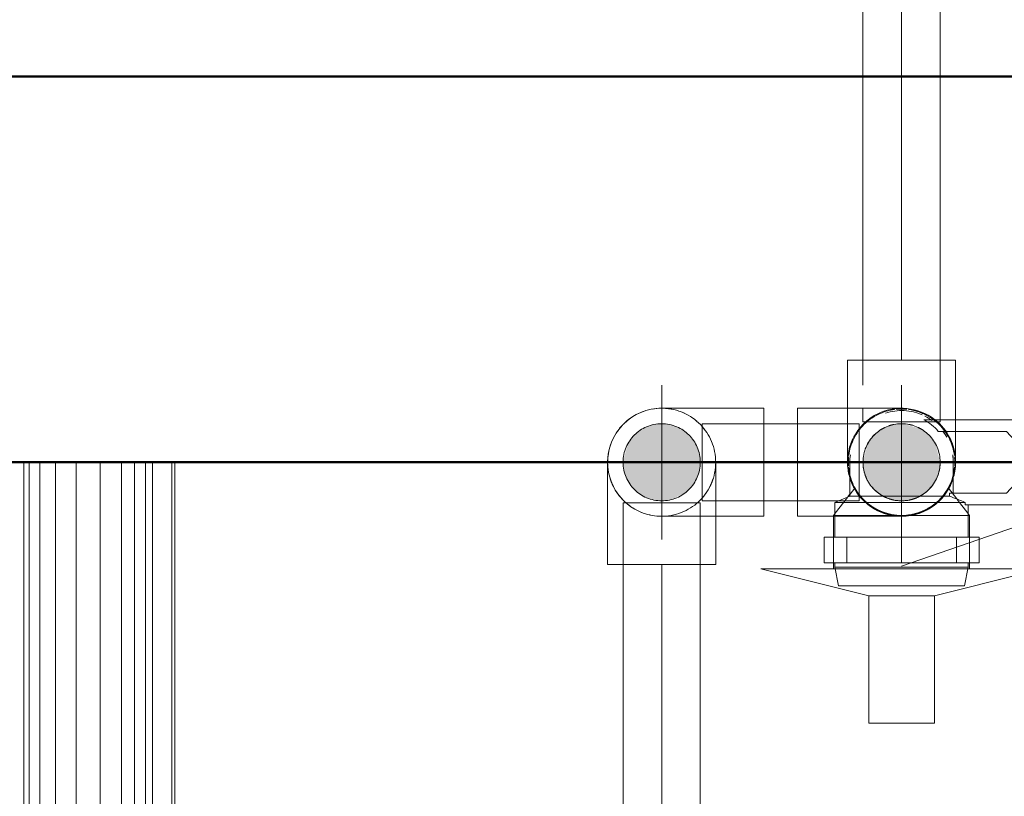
# Model space of a CAD drawing. Header units: millimetres. Extents: x 25471 to 48943, y 4737 to 38988.
# Tile 76 of 117: x 34368 to 34623, y 36741 to 36942. Entities that reach past the tile are written whole.
import ezdxf

# ---------------------------------------------------------------- set-up
doc = ezdxf.new("R2010")
doc.units = ezdxf.units.MM
for name, pattern in [('ADSK_Осевая', [700, 500, -100, 0, -100]), ('ADSK_Скрыто', [300, 150, -150]), ('ADSK_Штриховая_ш3 п1_5', [225, 150, -75])]:
    doc.linetypes.add(name, pattern=pattern)
for name, color, linetype, lineweight in [('A-DETL-____-HDLN', 90, 'ADSK_Скрыто', 9), ('A-DETL-____-MBND', 5, 'ADSK_Штриховая_ш3 п1_5', 20), ('A-WALL-____-MCUT', 113, 'Continuous', 50), ('A-WALL-____-OTLN', 113, 'Continuous', 20), ('M-EQPM-____-OTLN', 50, 'Continuous', 20), ('P-PIPE-____-CNTR', 3, 'ADSK_Осевая', 20), ('P-PIPE-____-IDEN', 2, 'Continuous', 20), ('P-PIPE-____-OTLN', 3, 'Continuous', 20)]:
    doc.layers.add(name, color=color, linetype=linetype, lineweight=lineweight)

# ---------------------------------------------------------------- blocks, each defined once
blk = doc.blocks.new('Прямая форма - V line-609016-В_Этаж 01_Водопровод')
at = {"layer": 'M-EQPM-____-OTLN', "color": 9}
for p, q in [((-299.99, 0), (-299.99, -183.27)), ((-291.73, 0), (-291.73, -183.27)), ((-271.3, 0), (-271.3, -183.27)), ((-268.48, 0), (-268.48, -183.27)), ((-266.64, 0), (-266.64, -183.27)), ((-261.6, 0), (-261.6, -183.27)), ((-260.87, -183.24), (-260.87, 0)), ((-298.6, 0), (-298.6, -183.27)), ((-295.82, 0), (-295.82, -183.27)), ((-286.45, 0), (-286.45, -183.27)), ((-280.15, 0), (-280.15, -183.27)), ((-274.68, 0), (-274.68, -183.27)), ((-260.84, 0), (-260.84, -183.27))]:
    blk.add_line(p, q, dxfattribs=at)
blk = doc.blocks.new('Прямая форма - FU - 054-609017-В_Этаж 01_Водопровод')
blk.add_blockref('Прямая форма - V line-609016-В_Этаж 01_Водопровод', (0, 0))
blk = doc.blocks.new('Прямая форма - V line-609353-В_Этаж 01_Водопровод')
at = {"layer": 'A-WALL-____-MCUT', "color": 253}
for p, q in [((2560, 0), (560, 0)), ((560, -100), (2560, -100))]:
    blk.add_line(p, q, dxfattribs=at)
blk = doc.blocks.new('Прямая форма - SW - 005-609354-В_Этаж 01_Водопровод')
blk.add_blockref('Прямая форма - V line-609353-В_Этаж 01_Водопровод', (0, 0))
blk = doc.blocks.new('V line_ifc_RVT-1-В_Этаж 01_Водопровод')
at = {"layer": 'A-WALL-____-OTLN', "color": 9, "lineweight": 20}
blk.add_blockref('Прямая форма - SW - 005-609354-В_Этаж 01_Водопровод', (33503.24, 36927.63), dxfattribs=at)
at = {"layer": 'M-EQPM-____-OTLN', "color": 9, "lineweight": 20}
blk.add_blockref('Прямая форма - FU - 054-609017-В_Этаж 01_Водопровод', (34669.08, 36827.63), dxfattribs=at)
blk = doc.blocks.new('VTp_724_0 Водорозетка двойная - VTp_724_0-1631685-В_Этаж 01_Водопровод')
at = {"layer": 'A-DETL-____-HDLN'}
for p, q in [((-67.82, 8.8), (-77.18, 8.8)), ((77.19, 8.8), (67.82, 8.8))]:
    blk.add_line(p, q, dxfattribs=at)
at = {"layer": 'M-EQPM-____-OTLN'}
for p, q in [((-88.85, 32), (-89.75, 27.2)), ((-56.15, 32), (-88.85, 32)), ((-55.25, 27.2), (-56.15, 32)), ((56.15, 32), (55.25, 27.2)), ((88.85, 32), (56.15, 32)), ((89.75, 27.2), (88.85, 32)), ((-92.58, 26.1), (-86.7, 26.1)), ((-92.58, 19.4), (-92.58, 26.1)), ((-89.75, 27.2), (-89.75, 26.1)), ((-55.25, 27.2), (-89.75, 27.2)), ((-86.7, 26.1), (-72.5, 26.1)), ((-86.7, 19.4), (-86.7, 26.1)), ((-72.5, 26.1), (-58.3, 26.1)), ((-72.5, 19.4), (-72.5, 26.1)), ((-58.3, 26.1), (-52.42, 26.1)), ((-58.3, 26.1), (-58.3, 19.4)), ((-55.25, 26.1), (-55.25, 27.2)), ((-52.42, 19.4), (-52.42, 26.1)), ((52.42, 26.1), (58.3, 26.1)), ((52.42, 19.4), (52.42, 26.1)), ((55.25, 27.2), (55.25, 26.1)), ((89.75, 27.2), (55.25, 27.2)), ((58.3, 26.1), (72.5, 26.1)), ((58.3, 19.4), (58.3, 26.1)), ((72.5, 26.1), (86.7, 26.1)), ((72.5, 19.4), (72.5, 26.1)), ((86.7, 26.1), (92.58, 26.1)), ((86.7, 26.1), (86.7, 19.4)), ((89.75, 26.1), (89.75, 27.2)), ((92.58, 19.4), (92.58, 26.1)), ((-86.7, 19.4), (-92.58, 19.4)), ((-89.75, 19.4), (-89.75, 10.4)), ((-72.5, 19.4), (-86.7, 19.4)), ((-58.3, 19.4), (-72.5, 19.4)), ((-52.42, 19.4), (-58.3, 19.4)), ((-55.25, 11), (-55.25, 19.4)), ((58.3, 19.4), (52.42, 19.4)), ((55.25, 19.4), (55.25, 11)), ((72.5, 19.4), (58.3, 19.4)), ((86.7, 19.4), (72.5, 19.4)), ((92.58, 19.4), (86.7, 19.4)), ((89.75, 10.4), (89.75, 19.4)), ((-89.75, 10.4), (-85.9, 8.8)), ((-55.99, 10.4), (-89.75, 10.4)), ((55.99, 11), (-55.99, 11)), ((-55.99, 11), (-55.99, 10.4)), ((55.99, 10.4), (55.99, 11)), ((89.75, 10.4), (55.99, 10.4)), ((85.9, 8.8), (89.75, 10.4)), ((-85.9, 8.8), (-85.9, 0)), ((-77.23, 8.8), (-85.9, 8.8)), ((-60.07, 8.8), (-67.77, 8.8)), ((-60.07, 8.8), (-60.07, 8)), ((-60.07, 8), (-45.3, 8)), ((-59.1, 0), (-59.1, 8)), ((-45.3, 8), (-38.02, 0)), ((-36, 2.23), (-41.25, 8)), ((-41.25, 8), (-30.75, 8)), ((-30.75, 8), (-36, 2.23)), ((-33.98, 0), (-26.7, 8)), ((-26.7, 8), (-9.3, 8)), ((-9.3, 8), (-2.02, 0)), ((0, 2.23), (-5.25, 8)), ((-5.25, 8), (5.25, 8)), ((5.25, 8), (0, 2.23)), ((2.02, 0), (9.3, 8)), ((9.3, 8), (26.7, 8)), ((26.7, 8), (33.98, 0)), ((30.75, 8), (41.25, 8)), ((36, 2.23), (30.75, 8)), ((41.25, 8), (36, 2.23)), ((38.02, 0), (45.3, 8)), ((45.3, 8), (60.07, 8)), ((59.1, 8), (59.1, 0)), ((67.77, 8.8), (60.07, 8.8)), ((60.07, 8), (60.07, 8.8)), ((85.9, 8.8), (77.23, 8.8)), ((85.9, 0), (85.9, 8.8)), ((-38.02, 0), (-45.3, -8)), ((-41.25, -8), (-36, -2.23)), ((-36, -2.23), (-30.75, -8)), ((-26.7, -8), (-33.98, 0)), ((-2.02, 0), (-9.3, -8)), ((-5.25, -8), (0, -2.23)), ((0, -2.23), (5.25, -8)), ((9.3, -8), (2.02, 0)), ((33.98, 0), (26.7, -8)), ((30.75, -8), (36, -2.23)), ((36, -2.23), (41.25, -8)), ((45.3, -8), (38.02, 0)), ((-45.3, -8), (-62.98, -8)), ((-30.75, -8), (-41.25, -8)), ((-9.3, -8), (-26.7, -8)), ((5.25, -8), (-5.25, -8)), ((26.7, -8), (9.3, -8)), ((41.25, -8), (30.75, -8)), ((62.98, -8), (45.3, -8)), ((-66.71, -11), (66.71, -11))]:
    blk.add_line(p, q, dxfattribs=at)
for centre, radius, start, end in [((-212.07, 402.15), 421.7, 291.1285, 291.7236), ((212.07, 402.15), 421.7, 248.2764, 248.8715), ((-72.5, 0), 13.4, 180, 188.2152), ((-72.5, 0), 13.4, 351.8321, 360), ((-72.5, 0), 13.4, 352.5609, 0), ((72.5, 0), 13.4, 180, 187.4391), ((72.5, 0), 13.4, 180, 188.1679), ((72.5, 0), 13.4, 351.7848, 0), ((-72.5, 0), 13.4, 322.9736, 327.3258), ((-72.5, 0), 13.4, 323.0818, 328.7777), ((-72.5, 0), 13.4, 323.3436, 330.7909), ((72.5, 0), 13.4, 209.2091, 216.6564), ((72.5, 0), 13.4, 211.2223, 216.9182), ((72.5, 0), 13.4, 212.6742, 217.0264), ((-72.5, 0), 13.4, 240, 293.6489), ((-72.5, 0), 13.4, 300, 306.3065), ((72.5, 0), 13.4, 233.6935, 243.1064), ((72.5, 0), 13.4, 246.3511, 288.109)]:
    blk.add_arc(centre, radius, start, end, dxfattribs=at)
for points in [[(-62.98, -8), (-63.51, -8.62), (-64.66, -9.75), (-65.99, -10.62), (-66.71, -11)], [(66.71, -11), (65.99, -10.62), (64.66, -9.75), (63.51, -8.62), (62.98, -8)]]:
    blk.add_open_spline(points, degree=3, dxfattribs=at)
blk = doc.blocks.new('ADSK_Полипропилен_Отвод - Универсальный-V67-В_Этаж 01_Водопровод')
at = {"layer": 'A-DETL-____-HDLN', "color": 210}
for p, q in [((34582.58, 36841.59), (34582.58, 36828.02)), ((34610.58, 36827.64), (34610.58, 36838.59))]:
    blk.add_line(p, q, dxfattribs=at)
at = {"layer": 'A-DETL-____-HDLN', "color": 210, "flags": 128}
for points in [[(34582.81, 36825.11), (34582.72, 36825.66), (34582.65, 36826.22), (34582.6, 36826.77)], [(34610.53, 36826.52), (34610.48, 36825.96), (34610.4, 36825.4), (34610.3, 36824.85)], [(34584.04, 36821.4), (34583.8, 36821.91), (34583.58, 36822.42), (34583.39, 36822.95)], [(34609.87, 36823.23), (34609.68, 36822.7), (34609.47, 36822.18), (34609.24, 36821.67)], [(34585.88, 36818.6), (34585.53, 36819.03), (34585.2, 36819.48), (34584.88, 36819.94)], [(34608.13, 36819.73), (34607.81, 36819.27), (34607.46, 36818.83), (34607.1, 36818.4)], [(34588.8, 36816), (34588.34, 36816.32), (34587.89, 36816.65), (34587.46, 36817.01)], [(34605.92, 36817.21), (34605.5, 36816.84), (34605.06, 36816.5), (34604.61, 36816.17)], [(34591.79, 36814.48), (34591.26, 36814.68), (34590.75, 36814.91), (34590.25, 36815.15)], [(34602.68, 36815.03), (34602.17, 36814.8), (34601.65, 36814.59), (34601.12, 36814.39)], [(34595.61, 36813.67), (34595.05, 36813.72), (34594.5, 36813.79), (34593.94, 36813.89)], [(34598.96, 36813.84), (34598.4, 36813.75), (34597.85, 36813.69)]]:
    blk.add_lwpolyline(points, dxfattribs=at)
at = {"layer": 'A-DETL-____-HDLN', "color": 210}
for radius, start, end in [(10, 0, 180), (14, 344.2133, 52.0836), (10, 180, 240), (10, 300, 0), (14, 195, 195.7867), (14, 196.8509, 210), (14, 270, 343.1492), (14, 210, 270), (10, 240, 241.4057), (10, 242.3683, 255), (10, 255, 285), (10, 285, 297.6282), (10, 298.6038, 300)]:
    blk.add_arc((34596.58, 36827.64), radius, start, end, dxfattribs=at)
for points in [[(34608.17, 36835.48), (34608.03, 36835.68), (34607.75, 36836.09), (34607.28, 36836.67), (34606.77, 36837.24), (34606.4, 36837.61), (34606.21, 36837.79)], [(34585.49, 36836.18), (34585.31, 36835.95), (34585.14, 36835.72), (34584.98, 36835.48)], [(34582.84, 36830.32), (34582.76, 36829.91), (34582.69, 36829.49), (34582.65, 36829.08)], [(34610.58, 36827.64), (34610.58, 36828.53), (34610.49, 36829.43), (34610.32, 36830.32)]]:
    blk.add_open_spline(points, degree=3, dxfattribs=at)
for points, knots in [([(34583.91, 36833.59), (34583.81, 36833.38), (34583.62, 36832.96), (34583.46, 36832.52), (34583.38, 36832.3)], [0.67916339, 0.67916339, 0.67916339, 0.67916339, 0.71428571, 0.75036441, 0.75036441, 0.75036441, 0.75036441]), ([(34609.93, 36831.83), (34609.81, 36832.21), (34609.55, 36832.95), (34609.21, 36833.68), (34609.03, 36834.04)], [0.2241092, 0.2241092, 0.2241092, 0.2241092, 0.2857143, 0.3456864, 0.3456864, 0.3456864, 0.3456864])]:
    blk.add_open_spline(points, degree=3, knots=knots, dxfattribs=at)
at = {"layer": 'A-DETL-____-MBND', "color": 220}
for p, q in [((34582.58, 36854.14), (34582.58, 36841.64)), ((34596.58, 36854.14), (34582.58, 36854.14)), ((34610.58, 36854.14), (34596.58, 36854.14)), ((34610.58, 36838.64), (34610.58, 36854.14))]:
    blk.add_line(p, q, dxfattribs=at)
blk.add_open_spline([(34586.11, 36836.93), (34586.03, 36836.84), (34585.83, 36836.61), (34585.63, 36836.37), (34585.51, 36836.21)], degree=3, knots=[0.48412315, 0.48412315, 0.48412315, 0.48412315, 0.5, 0.52812224, 0.52812224, 0.52812224, 0.52812224], dxfattribs=at)
blk = doc.blocks.new('PP-R Вентиль с хромированной рукояткой Белый - PP-R Вентиль с хромированной рукояткой Белый-V68-В_Этаж 01_Водопровод')
at = {"layer": 'A-DETL-____-HDLN', "color": 210}
for p, q in [((34584.44, 36820.97), (34583.23, 36819.4)), ((34610.89, 36818.16), (34608.71, 36820.97)), ((34582.54, 36818.52), (34579.38, 36814.42)), ((34583.13, 36819.27), (34582.67, 36818.68)), ((34613.78, 36814.42), (34611.01, 36818)), ((34579.28, 36814.29), (34578.93, 36813.84)), ((34614.23, 36813.84), (34613.88, 36814.29)), ((34578.93, 36813.84), (34578.93, 36813.68)), ((34596.58, 36813.84), (34578.93, 36813.84)), ((34613.96, 36813.84), (34596.58, 36813.84)), ((34578.93, 36808.19), (34578.93, 36801.58)), ((34614.23, 36801.58), (34614.23, 36808.19)), ((34613.8, 36800.04), (34579.45, 36800.04))]:
    blk.add_line(p, q, dxfattribs=at)
for radius, start, end in [(13.8, 97.3487, 135), (13.8, 90, 95.7155), (13.8, 84.2845, 90), (13.8, 59.3765, 82.6512), (13.8, 135, 172.6546), (10, 0, 180), (13.8, 45, 58.2719), (13.8, 7.3454, 45), (13.8, 174.2879, 180), (13.8, 180, 183.901), (10, 180, 0), (13.8, 0, 5.2564), (13.8, 356.099, 0), (13.8, 185.0056, 225), (13.8, 308.3391, 354.9944), (13.8, 225, 231.6555), (13.8, 232.6435, 307.3622)]:
    blk.add_arc((34596.58, 36827.64), radius, start, end, dxfattribs=at)
for points, knots in [([(34584.6, 36820.78), (34584.56, 36820.85), (34584.51, 36820.95), (34584.48, 36821), (34584.51, 36820.95), (34584.62, 36820.75), (34584.88, 36820.3), (34585.28, 36819.7), (34585.76, 36819.05), (34586.37, 36818.32), (34587.16, 36817.54), (34587.72, 36817.05), (34588.2, 36816.66), (34588.72, 36816.28), (34589.42, 36815.82), (34590.21, 36815.38), (34590.89, 36815.06), (34591.43, 36814.83), (34591.99, 36814.62), (34592.77, 36814.36), (34594.22, 36813.99), (34595.61, 36813.84), (34596.58, 36813.84)], [0.4444444, 0.4444444, 0.4444444, 0.4444444, 0.4722222, 0.5, 0.5277778, 0.5555556, 0.6111111, 0.6388889, 0.6666667, 0.7222222, 0.75, 0.7777778, 0.7916667, 0.8055556, 0.8333333, 0.8611111, 0.875, 0.8888889, 0.9027778, 0.9166667, 0.9444444, 1, 1, 1, 1]), ([(34596.58, 36813.84), (34597.55, 36813.84), (34598.93, 36813.99), (34600.39, 36814.36), (34601.17, 36814.62), (34601.73, 36814.83), (34602.26, 36815.06), (34602.94, 36815.38), (34603.73, 36815.82), (34604.43, 36816.28), (34604.95, 36816.66), (34605.44, 36817.05), (34606, 36817.54), (34606.78, 36818.32), (34607.39, 36819.05), (34607.87, 36819.7), (34608.28, 36820.3), (34608.54, 36820.75), (34608.65, 36820.95), (34608.68, 36821), (34608.65, 36820.95), (34608.59, 36820.85), (34608.55, 36820.78)], [0, 0, 0, 0, 0.0555556, 0.0833333, 0.0972222, 0.1111111, 0.125, 0.1388889, 0.1666667, 0.1944444, 0.2083333, 0.2222222, 0.25, 0.2777778, 0.3333333, 0.3611111, 0.3888889, 0.4444444, 0.4722222, 0.5, 0.5277778, 0.5555556, 0.5555556, 0.5555556, 0.5555556]), ([(34593.82, 36814.11), (34593.39, 36814.2), (34592.77, 36814.36), (34591.98, 36814.62), (34591.61, 36814.76), (34591.43, 36814.83)], [0.05555556, 0.05555556, 0.05555556, 0.05555556, 0.08333333, 0.09722222, 0.11111111, 0.11111111, 0.11111111, 0.11111111]), ([(34601.73, 36814.83), (34601.54, 36814.76), (34601.17, 36814.62), (34600.39, 36814.36), (34599.76, 36814.2), (34599.33, 36814.11)], [0.88888889, 0.88888889, 0.88888889, 0.88888889, 0.90277778, 0.91666667, 0.94444444, 0.94444444, 0.94444444, 0.94444444])]:
    blk.add_open_spline(points, degree=3, knots=knots, dxfattribs=at)
at = {"layer": 'P-PIPE-____-OTLN', "color": 220}
for p, q in [((34578.93, 36813.64), (34578.93, 36808.24)), ((34614.23, 36813.84), (34613.96, 36813.84)), ((34614.23, 36808.24), (34614.23, 36813.84)), ((34578.93, 36801.54), (34578.93, 36800.04)), ((34614.23, 36800.04), (34614.23, 36801.54)), ((34560.08, 36800.04), (34588.08, 36793.04)), ((34579.4, 36800.04), (34560.08, 36800.04)), ((34605.08, 36793.04), (34633.08, 36800.04)), ((34633.08, 36800.04), (34613.84, 36800.04)), ((34588.08, 36793.04), (34588.08, 36760.04)), ((34605.08, 36793.04), (34588.08, 36793.04)), ((34605.08, 36760.04), (34605.08, 36793.04)), ((34588.08, 36760.04), (34605.08, 36760.04))]:
    blk.add_line(p, q, dxfattribs=at)
blk = doc.blocks.new('ADSK_Полипропилен_Отвод - Универсальный-V70-В_Этаж 01_Водопровод')
at = {"layer": 'A-DETL-____-HDLN', "color": 210}
for p, q in [((34544.41, 36827.64), (34524.41, 36827.64)), ((34548.41, 36813.79), (34548.41, 36827.64))]:
    blk.add_line(p, q, dxfattribs=at)
at = {"layer": 'A-DETL-____-HDLN', "color": 210, "flags": 128}
for points in [[(34528.31, 36840.24), (34528.82, 36840.47), (34529.34, 36840.68), (34529.86, 36840.88)], [(34535.38, 36841.6), (34535.93, 36841.55), (34536.49, 36841.48), (34537.04, 36841.39)], [(34539.2, 36840.79), (34539.72, 36840.59), (34540.23, 36840.37), (34540.74, 36840.12)], [(34542.19, 36839.27), (34542.65, 36838.95), (34543.09, 36838.62), (34543.53, 36838.26)], [(34545.1, 36836.67), (34545.45, 36836.24), (34545.79, 36835.79), (34546.11, 36835.33)], [(34546.94, 36833.87), (34547.18, 36833.36), (34547.4, 36832.85), (34547.6, 36832.33)], [(34548.18, 36830.16), (34548.27, 36829.61), (34548.34, 36829.06), (34548.38, 36828.5)]]:
    blk.add_lwpolyline(points, dxfattribs=at)
at = {"layer": 'A-DETL-____-HDLN', "color": 210}
for radius, start, end in [(14, 271.5599, 88.4401), (14, 135, 136.4652), (10, 0, 180), (14, 180, 190.6531), (10, 180, 0)]:
    blk.add_arc((34534.41, 36827.64), radius, start, end, dxfattribs=at)
for points in [[(34520.67, 36824.95), (34520.53, 36825.67), (34520.44, 36826.39), (34520.42, 36827.12)], [(34548.41, 36827.64), (34548.41, 36826.73), (34548.32, 36825.84), (34548.15, 36824.95)], [(34546, 36819.79), (34545.87, 36819.59), (34545.58, 36819.19), (34545.11, 36818.59), (34544.6, 36818.02), (34544.23, 36817.66), (34544.04, 36817.48)]]:
    blk.add_open_spline(points, degree=3, dxfattribs=at)
blk.add_open_spline([(34547.76, 36823.44), (34547.65, 36823.06), (34547.38, 36822.32), (34547.04, 36821.59), (34546.86, 36821.23)], degree=3, knots=[0.2241092, 0.2241092, 0.2241092, 0.2241092, 0.2857143, 0.3456864, 0.3456864, 0.3456864, 0.3456864], dxfattribs=at)
at = {"layer": 'A-DETL-____-MBND', "color": 220}
for p, q in [((34520.41, 36827.64), (34520.41, 36801.14)), ((34548.41, 36801.14), (34548.41, 36813.74)), ((34520.41, 36801.14), (34534.41, 36801.14)), ((34534.41, 36801.14), (34548.41, 36801.14))]:
    blk.add_line(p, q, dxfattribs=at)
at = {"layer": 'A-DETL-____-MBND', "color": 220, "flags": 128}
for points in [[(34532.03, 36841.43), (34532.58, 36841.52), (34533.14, 36841.58)], [(34525.06, 36838.06), (34525.49, 36838.43), (34525.93, 36838.77), (34526.38, 36839.1)], [(34522.85, 36835.54), (34523.18, 36836), (34523.52, 36836.44), (34523.88, 36836.87)], [(34521.12, 36832.04), (34521.31, 36832.57), (34521.51, 36833.09), (34521.74, 36833.6)], [(34520.45, 36828.75), (34520.51, 36829.31), (34520.59, 36829.87), (34520.69, 36830.42)]]:
    blk.add_lwpolyline(points, dxfattribs=at)
at = {"layer": 'A-DETL-____-MBND', "color": 220}
for start, end in [(90, 135), (136.6688, 180), (190.8567, 270)]:
    blk.add_arc((34534.41, 36827.64), 14, start, end, dxfattribs=at)
for points, knots in [([(34521.96, 36821.23), (34521.78, 36821.59), (34521.44, 36822.32), (34521.17, 36823.06), (34521.05, 36823.44)], [0.6543136, 0.6543136, 0.6543136, 0.6543136, 0.7142857, 0.7758908, 0.7758908, 0.7758908, 0.7758908]), ([(34524.78, 36817.48), (34524.58, 36817.66), (34524.22, 36818.02), (34523.54, 36818.79), (34523.09, 36819.38), (34522.81, 36819.79)], [0.4285714, 0.4285714, 0.4285714, 0.4285714, 0.4642857, 0.5, 0.5714286, 0.5714286, 0.5714286, 0.5714286])]:
    blk.add_open_spline(points, degree=3, knots=knots, dxfattribs=at)
blk = doc.blocks.new('ADSK_Полипропилен_Отвод - Универсальный-V80-В_Этаж 01_Водопровод')
at = {"layer": 'A-DETL-____-HDLN', "color": 210}
blk.add_line((34534.41, 36817.68), (34534.41, 36837.59), dxfattribs=at)
at = {"layer": 'P-PIPE-____-OTLN', "color": 220}
for p, q in [((34560.91, 36841.64), (34534.41, 36841.64)), ((34534.41, 36837.64), (34534.41, 36841.64)), ((34560.91, 36827.64), (34560.91, 36841.64)), ((34560.91, 36813.64), (34560.91, 36827.64)), ((34534.41, 36813.64), (34534.41, 36817.64)), ((34534.41, 36813.64), (34560.91, 36813.64))]:
    blk.add_line(p, q, dxfattribs=at)
for start, end in [(90, 135), (136.6688, 180), (190.8567, 270)]:
    blk.add_arc((34534.41, 36827.64), 14, start, end, dxfattribs=at)

msp = doc.modelspace()

# ---------------------------------------------------------------- hatches: boundary and pattern name
at = {"layer": 'P-PIPE-____-OTLN'}
for points in [[(34534.41, 36817.64), (34537, 36817.98), (34540.5, 36819.81), (34541.48, 36820.56), (34543.07, 36822.64), (34544.07, 36825.05), (34544.41, 36827.64), (34544.07, 36830.22), (34543.07, 36832.64), (34540.5, 36835.46), (34539.41, 36836.3), (34537, 36837.29), (34534.41, 36837.64), (34531.82, 36837.29), (34529.41, 36836.3), (34527.34, 36834.71), (34525.75, 36832.64), (34524.49, 36828.23), (34524.41, 36827.64), (34524.75, 36825.05), (34525.75, 36822.64), (34527.34, 36820.56), (34529.41, 36818.98), (34531.82, 36817.98)], [(34596.58, 36817.64), (34599.17, 36817.98), (34601.58, 36818.98), (34603.65, 36820.56), (34605.45, 36823.16), (34606.24, 36825.05), (34606.58, 36827.64), (34605.45, 36832.11), (34605.24, 36832.64), (34603.65, 36834.71), (34601.58, 36836.3), (34597.33, 36837.54), (34596.58, 36837.64), (34593.99, 36837.29), (34591.58, 36836.3), (34589.22, 36834.33), (34587.92, 36832.64), (34586.66, 36828.23), (34586.58, 36827.64), (34586.92, 36825.05), (34589.22, 36820.94), (34589.51, 36820.56), (34591.58, 36818.98), (34593.99, 36817.98)], [(34596.58, 36817.64), (34599.17, 36817.98), (34601.58, 36818.98), (34603.65, 36820.56), (34605.45, 36823.16), (34606.24, 36825.05), (34606.58, 36827.64), (34605.45, 36832.11), (34605.24, 36832.64), (34603.65, 36834.71), (34601.58, 36836.3), (34597.33, 36837.54), (34596.58, 36837.64), (34593.99, 36837.29), (34591.58, 36836.3), (34589.22, 36834.33), (34587.92, 36832.64), (34586.66, 36828.23), (34586.58, 36827.64), (34586.92, 36825.05), (34589.22, 36820.94), (34589.51, 36820.56), (34591.58, 36818.98), (34593.99, 36817.98)]]:
    msp.add_hatch(color=256, dxfattribs=at).paths.add_polyline_path(points)

# ---------------------------------------------------------------- linework, layer by layer
at = {"layer": 'A-DETL-____-HDLN', "color": 210}
for p, q in [((34586.58, 36841.55), (34586.58, 36838.14)), ((34544.91, 36837.64), (34544.91, 36817.64)), ((34585.58, 36836.2), (34585.58, 36837.64)), ((34586.58, 36838.14), (34587.3, 36838.14)), ((34587.47, 36838.14), (34603.09, 36838.14)), ((34603.26, 36838.14), (34606.58, 36838.14)), ((34606.58, 36838.14), (34606.58, 36838.59)), ((34585.58, 36817.64), (34585.58, 36836.06)), ((34525.13, 36817.14), (34524.41, 36817.14)), ((34544.41, 36817.14), (34525.3, 36817.14)), ((34544.41, 36813.68), (34544.41, 36817.14)), ((34580.42, 36817.64), (34585.58, 36817.64)), ((34579.38, 36813.64), (34585.58, 36813.64)), ((34585.58, 36813.64), (34596.58, 36813.64))]:
    msp.add_line(p, q, dxfattribs=at)
for radius, start, end in [(10, 0, 180), (10, 102.0116, 108.5939), (10, 87.4255, 93.9747), (10, 72.846, 79.3286), (14, 0, 52.2144), (10, 131.217, 137.7215), (10, 116.6074, 123.1961), (10, 58.2714, 64.6377), (10, 146.3839, 151.7689), (10, 180, 240), (10, 300, 0), (14, 344.2133, 0), (14, 195, 195.7867), (14, 196.8509, 210), (14, 210, 343.1492), (10, 208.2311, 213.6161), (10, 222.2785, 228.783), (10, 236.8039, 243.3926), (10, 240, 241.4057), (10, 242.3683, 255), (10, 251.4061, 257.9884), (10, 255, 285), (10, 266.0254, 272.5745), (10, 280.6714, 287.154), (10, 285, 297.6282), (10, 295.3623, 301.7286), (10, 298.6038, 300)]:
    msp.add_arc((34596.58, 36827.64), radius, start, end, dxfattribs=at)
at = {"layer": 'A-DETL-____-MBND', "color": 220}
for p, q in [((34586.58, 37222.58), (34586.58, 36841.6)), ((34606.58, 36838.64), (34606.58, 37222.58)), ((34596.58, 37182.98), (34596.58, 36854.14)), ((34524.41, 36817.14), (34524.41, 36246.74)), ((34544.41, 36246.74), (34544.41, 36813.64)), ((34534.41, 36262.74), (34534.41, 36801.14))]:
    msp.add_line(p, q, dxfattribs=at)
at = {"layer": 'P-PIPE-____-CNTR', "color": 220}
for p, q in [((34534.41, 36807.64), (34534.41, 36847.64)), ((34596.58, 36807.64), (34596.58, 36847.64)), ((34596.58, 36807.64), (34596.58, 36847.64)), ((34596.58, 36807.64), (34596.58, 36847.64)), ((34514.41, 36827.64), (34554.41, 36827.64)), ((34560.91, 36827.64), (34569.58, 36827.64)), ((34576.58, 36827.64), (34616.58, 36827.64)), ((34576.58, 36827.64), (34616.58, 36827.64)), ((34576.58, 36827.64), (34616.58, 36827.64))]:
    msp.add_line(p, q, dxfattribs=at)
at = {"layer": 'P-PIPE-____-IDEN'}
msp.add_line((34596.58, 36800.73), (35679.7, 37175.08), dxfattribs=at)
at = {"layer": 'P-PIPE-____-OTLN', "color": 220}
for p, q in [((34585.58, 36841.64), (34569.58, 36841.64)), ((34569.58, 36841.64), (34569.58, 36827.64)), ((34596.58, 36841.64), (34585.58, 36841.64)), ((34585.58, 36837.64), (34544.91, 36837.64)), ((34569.58, 36827.64), (34569.58, 36813.64)), ((34544.91, 36817.64), (34580.29, 36817.64)), ((34569.58, 36813.64), (34579.33, 36813.64))]:
    msp.add_line(p, q, dxfattribs=at)
for start, end in [(52.418, 180), (180, 195)]:
    msp.add_arc((34596.58, 36827.64), 14, start, end, dxfattribs=at)

# ---------------------------------------------------------------- block references
at = {"lineweight": 9}
msp.add_blockref('V line_ifc_RVT-1-В_Этаж 01_Водопровод', (0, 0), dxfattribs=at)
at = {"layer": 'A-DETL-____-HDLN', "color": 210}
for name in ['ADSK_Полипропилен_Отвод - Универсальный-V67-В_Этаж 01_Водопровод', 'ADSK_Полипропилен_Отвод - Универсальный-V70-В_Этаж 01_Водопровод', 'ADSK_Полипропилен_Отвод - Универсальный-V80-В_Этаж 01_Водопровод', 'PP-R Вентиль с хромированной рукояткой Белый - PP-R Вентиль с хромированной рукояткой Белый-V68-В_Этаж 01_Водопровод']:
    msp.add_blockref(name, (0, 0), dxfattribs=at)
at = {"layer": 'A-DETL-____-HDLN', "rotation": 180.0000468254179}
msp.add_blockref('VTp_724_0 Водорозетка двойная - VTp_724_0-1631685-В_Этаж 01_Водопровод', (34669.08, 36827.64), dxfattribs=at)

doc.saveas('drawing.dxf')
